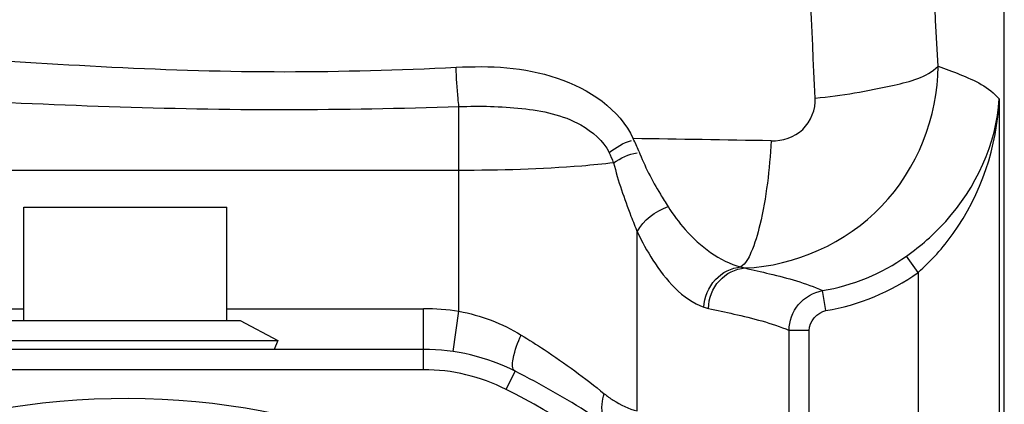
# Model space of a CAD drawing. Header units: millimetres. Extents: x 0 to 297, y 0 to 210.
# Tile 32 of 46: x 260.06 to 272.17, y 110.33 to 115.06. Entities that reach past the tile are written whole.
import ezdxf

# ---------------------------------------------------------------- set-up
doc = ezdxf.new("R2010")
doc.units = ezdxf.units.MM
doc.header["$LTSCALE"] = 16.335
doc.layers.get('0').update_dxf_attribs({"linetype": 'CONTINUOUS'})
doc.layers.add('08_SURFACES', color=7, linetype='CONTINUOUS')
doc.layers.add('AXES_REF', color=7, linetype='CONTINUOUS')

msp = doc.modelspace()

# ---------------------------------------------------------------- linework, layer by layer
at = {"color": 9, "linetype": 'Continuous'}
for p, q in [((265.462, 111.473), (265.462, 113.992)), ((272.108, 114.086), (272.108, 106.45)), ((265.462, 113.207), (258.997, 113.207)), ((267.656, 110.247), (267.656, 112.449)), ((271.11, 111.95), (270.967, 112.152)), ((271.11, 111.95), (271.11, 108.369)), ((269.977, 111.482), (269.936, 111.727)), ((258.762, 111.504), (260.108, 111.504)), ((262.608, 111.504), (265.026, 111.504)), ((265.026, 110.754), (265.026, 111.504)), ((265.389, 110.978), (265.462, 111.473)), ((269.769, 111.238), (269.523, 111.238)), ((269.523, 110.198), (269.523, 111.238)), ((269.769, 110.198), (269.769, 111.238)), ((265.026, 110.754), (259.691, 110.754)), ((266.042, 110.512), (266.155, 110.735))]:
    msp.add_line(p, q, dxfattribs=at)
at = {"color": 7, "linetype": 'Continuous'}
for p, q in [((260.108, 112.754), (262.608, 112.754)), ((260.108, 111.361), (260.108, 112.754)), ((262.608, 111.361), (262.608, 112.754)), ((263.236, 111.113), (263.19, 111.004)), ((265.026, 111.004), (258.762, 111.004))]:
    msp.add_line(p, q, dxfattribs=at)
at = {"color": 9, "linetype": 'Continuous'}
msp.add_lwpolyline([(268.931, 112.019), (268.937, 112.017), (268.942, 112.015), (268.948, 112.014), (268.953, 112.012), (268.958, 112.011), (268.964, 112.009), (268.969, 112.008), (268.975, 112.007), (268.98, 112.006)], dxfattribs=at)
for centre, radius, start, end in [((263.267, 157.298), 42.876, 270.0723, 272.8875), ((263.266, 179.292), 65.336, 270.04795, 271.92571), ((263.485, -199.479), 313.104, 88.93502, 89.2461), ((266.568, 113.024), 1.184, 20.7586, 28.9467), ((266.388, 112.955), 1.036, 19.4232, 27.0226), ((265.026, 108.504), 3, 81.6529, 90), ((265.026, 108.504), 2.25, 63.1647, 90), ((261.358, 101.254), 10.375, 51.7052, 63.1647)]:
    msp.add_arc(centre, radius, start, end, dxfattribs=at)
at = {"color": 7, "linetype": 'Continuous'}
for centre, radius, start, end in [((265.026, 108.504), 2.5, 63.1647, 90), ((261.358, 101.254), 10.625, 51.7052, 63.1647), ((261.358, 101.254), 9.144, 15.4694, 344.5306)]:
    msp.add_arc(centre, radius, start, end, dxfattribs=at)
at = {"color": 9, "linetype": 'Continuous'}
for points, knots in [([(269.845, 114.097), (269.801, 114.962), (269.654, 118.451), (269.678, 121.947), (269.787, 124.571)], [0, 0, 0, 0, 0.248094, 1, 1, 1, 1]), ([(271.356, 114.488), (271.314, 115.241), (271.175, 118.287), (271.183, 121.34), (271.271, 123.632)], [0, 0, 0, 0, 0.247567, 1, 1, 1, 1]), ([(265.427, 114.476), (265.843, 114.497), (266.66, 114.469), (267.443, 113.962), (267.604, 113.597)], [0, 0, 0, 0, 0.510765, 1, 1, 1, 1]), ([(265.462, 113.992), (265.458, 114.025), (265.441, 114.186), (265.431, 114.347), (265.427, 114.476)], [0, 0, 0, 0, 0.201798, 1, 1, 1, 1]), ([(268.98, 112.006), (269.595, 112.032), (270.854, 112.588), (271.353, 113.869), (271.356, 114.488)], [0, 0, 0, 0, 0.498676, 1, 1, 1, 1]), ([(269.845, 114.097), (270.172, 114.128), (270.674, 114.215), (271.215, 114.352), (271.356, 114.488)], [0, 0, 0, 0, 0.626542, 1, 1, 1, 1]), ([(271.356, 114.488), (271.446, 114.457), (271.709, 114.358), (271.988, 114.234), (272.108, 114.086)], [0, 0, 0, 0, 0.33284, 1, 1, 1, 1]), ([(265.462, 113.992), (265.72, 114.002), (266.228, 113.992), (266.902, 113.861), (267.237, 113.571), (267.311, 113.426)], [0, 0, 0, 0, 0.384257, 0.757405, 1, 1, 1, 1]), ([(269.304, 113.57), (269.441, 113.568), (269.736, 113.662), (269.852, 113.959), (269.845, 114.097)], [0, 0, 0, 0, 0.498442, 1, 1, 1, 1]), ([(270.967, 112.152), (271.142, 112.276), (271.719, 112.777), (272.08, 113.539), (272.108, 114.086)], [0, 0, 0, 0, 0.281987, 1, 1, 1, 1]), ([(271.11, 111.95), (271.271, 112.093), (271.808, 112.69), (272.086, 113.503), (272.108, 114.086)], [0, 0, 0, 0, 0.269557, 1, 1, 1, 1]), ([(269.304, 113.57), (269.282, 113.223), (269.232, 112.751), (269.083, 112.24), (268.99, 112.06), (268.931, 112.019)], [0, 0, 0, 0, 0.645529, 0.866583, 1, 1, 1, 1]), ([(267.675, 113.444), (267.745, 113.26), (267.867, 113.031), (268.002, 112.812), (268.034, 112.762)], [0, 0, 0, 0, 0.766987, 1, 1, 1, 1]), ([(267.365, 113.3), (267.235, 113.284), (266.602, 113.224), (265.966, 113.207), (265.462, 113.207)], [0, 0, 0, 0, 0.206482, 1, 1, 1, 1]), ([(267.365, 113.3), (267.42, 113.077), (267.519, 112.793), (267.63, 112.514), (267.656, 112.449)], [0, 0, 0, 0, 0.765035, 1, 1, 1, 1]), ([(268.034, 112.762), (268.097, 112.662), (268.331, 112.349), (268.665, 112.088), (268.931, 112.019)], [0, 0, 0, 0, 0.299959, 1, 1, 1, 1]), ([(267.656, 112.449), (267.713, 112.329), (267.912, 111.97), (268.208, 111.62), (268.476, 111.524)], [0, 0, 0, 0, 0.317587, 1, 1, 1, 1]), ([(268.476, 111.524), (268.482, 111.646), (268.579, 111.889), (268.815, 112.01), (268.931, 112.019)], [0, 0, 0, 0, 0.51101, 1, 1, 1, 1]), ([(268.531, 111.508), (268.534, 111.631), (268.626, 111.876), (268.863, 111.998), (268.98, 112.006)], [0, 0, 0, 0, 0.511787, 1, 1, 1, 1]), ([(268.98, 112.006), (269.081, 111.983), (269.404, 111.907), (269.729, 111.823), (269.936, 111.727)], [0, 0, 0, 0, 0.313149, 1, 1, 1, 1]), ([(269.523, 111.238), (269.523, 111.351), (269.607, 111.585), (269.824, 111.707), (269.936, 111.727)], [0, 0, 0, 0, 0.499869, 1, 1, 1, 1]), ([(268.476, 111.524), (268.485, 111.521), (268.503, 111.515), (268.521, 111.51), (268.531, 111.508)], [0, 0, 0, 0, 0.506701, 1, 1, 1, 1]), ([(268.531, 111.508), (268.636, 111.486), (268.97, 111.412), (269.306, 111.331), (269.523, 111.238)], [0, 0, 0, 0, 0.312758, 1, 1, 1, 1]), ([(266.155, 110.735), (266.109, 110.758), (266.136, 110.966), (266.184, 111.087), (266.227, 111.181)], [0, 0, 0, 0, 0.328776, 1, 1, 1, 1]), ([(266.227, 111.181), (266.323, 111.123), (266.676, 110.9), (267.013, 110.651), (267.25, 110.458)], [0, 0, 0, 0, 0.267664, 1, 1, 1, 1]), ([(267.327, 110.044), (267.243, 110.101), (267.202, 110.278), (267.236, 110.416), (267.25, 110.458)], [0, 0, 0, 0, 0.697273, 1, 1, 1, 1]), ([(267.25, 110.458), (267.285, 110.43), (267.409, 110.339), (267.551, 110.272), (267.656, 110.247)], [0, 0, 0, 0, 0.294076, 1, 1, 1, 1])]:
    msp.add_open_spline(points, degree=3, knots=knots, dxfattribs=at)
for points in [[(259.068, 114.613), (260.484, 114.511), (261.902, 114.422), (263.321, 114.422)], [(258.997, 114.085), (260.438, 114.016), (261.879, 113.955), (263.321, 113.955)], [(267.311, 113.426), (267.392, 113.491), (267.484, 113.548), (267.584, 113.576)], [(267.365, 113.3), (267.451, 113.36), (267.55, 113.41), (267.654, 113.422)], [(267.656, 112.449), (267.726, 112.597), (267.881, 112.706), (268.034, 112.762)], [(269.936, 111.727), (270.302, 111.788), (270.663, 111.937), (270.967, 112.152)], [(269.977, 111.482), (270.38, 111.549), (270.777, 111.713), (271.11, 111.95)], [(265.462, 111.473), (265.731, 111.425), (265.994, 111.323), (266.227, 111.181)], [(269.769, 111.238), (269.769, 111.345), (269.871, 111.464), (269.977, 111.482)]]:
    msp.add_open_spline(points, degree=3, dxfattribs=at)
at = {"layer": '08_SURFACES', "color": 7, "linetype": 'Continuous'}
msp.add_line((272.171, 106.527), (272.171, 127.254), dxfattribs=at)
at = {"layer": 'AXES_REF', "color": 7, "linetype": 'Continuous'}
for p, q in [((259.946, 111.361), (262.771, 111.361)), ((262.771, 111.361), (263.236, 111.113)), ((259.48, 111.113), (263.236, 111.113))]:
    msp.add_line(p, q, dxfattribs=at)

doc.saveas('drawing.dxf')
